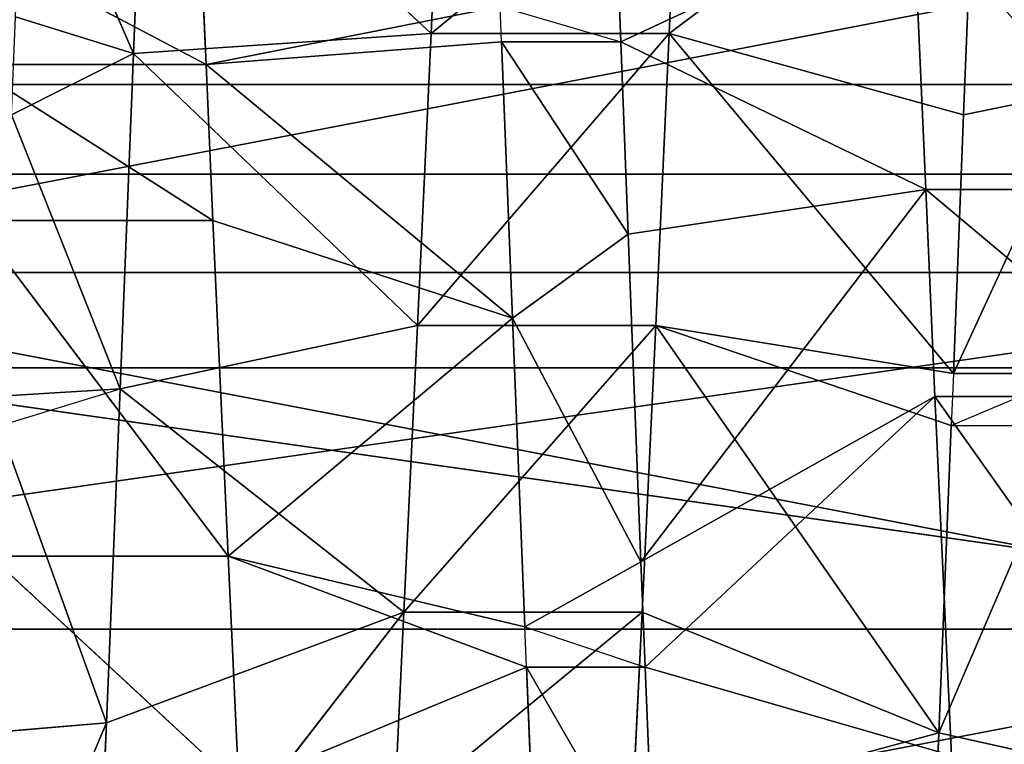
# Model space of a CAD drawing. Extents: x 0 to 4.5, y 0 to 2.5.
# Tile 196 of 256: x 3.1233 to 3.2525, y 1.1397 to 1.2349. Entities that reach past the tile are written whole.
import ezdxf

# ---------------------------------------------------------------- set-up
doc = ezdxf.new("R2010")
doc.units = 0
doc.header["$LTSCALE"] = 2.54
doc.layers.get('0').update_dxf_attribs({"color": 13, "linetype": 'CONTINUOUS'})

# ---------------------------------------------------------------- blocks, each defined once
blk = doc.blocks.new('HACZYK_NA_R_CZNIKI_YUZO_ST')
at = {"color": 0}
for p, q in [((3, 1.18918, 2.19805), (3.5, 1.2854, 2.19934)), ((3, 1.18918, 2.19805), (3.5, 1.2854, 2.19934)), ((3.13821, 1.23043, 0.75038), (3.13967, 1.26803, 0.75033)), ((3.13821, 1.23043, 0.75038), (3.13967, 1.26803, 0.75033)), ((3.17727, 1.23308, 0.81799), (3.13967, 1.26803, 0.75033)), ((3.17727, 1.23308, 0.81799), (3.13967, 1.26803, 0.75033)), ((3.12382, 1.2634, 0.75018), (3.13821, 1.23043, 0.75038)), ((3.12382, 1.2634, 0.75018), (3.13821, 1.23043, 0.75038)), ((3.24881, 1.2634, 0.75018), (3.20852, 1.23308, 0.81799)), ((3.24881, 1.2634, 0.75018), (3.20852, 1.23308, 0.81799)), ((3.24881, 1.2634, 0.75018), (3.24718, 1.22239, 0.75076)), ((3.24881, 1.2634, 0.75018), (3.24718, 1.22239, 0.75076)), ((3.20972, 1.25966, 0.81777), (3.17727, 1.23308, 0.81799)), ((3.17727, 1.23308, 0.81799), (3.17847, 1.25966, 0.81777)), ((3.20972, 1.25966, 0.81777), (3.17727, 1.23308, 0.81799)), ((3.17727, 1.23308, 0.81799), (3.17847, 1.25966, 0.81777)), ((3.20852, 1.23308, 0.81799), (3.20972, 1.25966, 0.81777)), ((3.20852, 1.23308, 0.81799), (3.20972, 1.25966, 0.81777)), ((3.20148, 1.25005, 1.75), (3.20218, 1.23197, 1.74967)), ((3.20148, 1.25005, 1.75), (3.20218, 1.23197, 1.74967)), ((3.20218, 1.23197, 1.74967), (3.24055, 1.24988, 1.68234)), ((3.20218, 1.23197, 1.74967), (3.24055, 1.24988, 1.68234)), ((3.24055, 1.24988, 1.68234), (3.2422, 1.21257, 1.68072)), ((3.24055, 1.24988, 1.68234), (3.2422, 1.21257, 1.68072)), ((3.14773, 1.22899, 1.68183), (3.11572, 1.24591, 1.68232)), ((3.14773, 1.22899, 1.68183), (3.11572, 1.24591, 1.68232)), ((3.14697, 1.24591, 1.68232), (3.14773, 1.22899, 1.68183)), ((3.14697, 1.24591, 1.68232), (3.14773, 1.22899, 1.68183)), ((3.18632, 1.2366, 1.74982), (3.14773, 1.22899, 1.68183)), ((3.18632, 1.2366, 1.74982), (3.14773, 1.22899, 1.68183)), ((3.18651, 1.23197, 1.74967), (3.18632, 1.2366, 1.74982)), ((3.18632, 1.2366, 1.74982), (3.20218, 1.23197, 1.74967)), ((3.1227, 1.23525, 0.75022), (3.13821, 1.23043, 0.75038)), ((3.1227, 1.23525, 0.75022), (3.13821, 1.23043, 0.75038)), ((3.17727, 1.23308, 0.81799), (3.13821, 1.23043, 0.75038)), ((3.17727, 1.23308, 0.81799), (3.13821, 1.23043, 0.75038)), ((3.18651, 1.23197, 1.74967), (3.14773, 1.22899, 1.68183)), ((3.18651, 1.23197, 1.74967), (3.14773, 1.22899, 1.68183)), ((3.20852, 1.23308, 0.81799), (3.1755, 1.19472, 0.82121)), ((3.1755, 1.19472, 0.82121), (3.17727, 1.23308, 0.81799)), ((3.20852, 1.23308, 0.81799), (3.1755, 1.19472, 0.82121)), ((3.1755, 1.19472, 0.82121), (3.17727, 1.23308, 0.81799)), ((3.20852, 1.23308, 0.81799), (3.17727, 1.23308, 0.81799)), ((3.20852, 1.23308, 0.81799), (3.17727, 1.23308, 0.81799)), ((3.18795, 1.19569, 1.74704), (3.18651, 1.23197, 1.74967)), ((3.18651, 1.23197, 1.74967), (3.20218, 1.23197, 1.74967)), ((3.18651, 1.23197, 1.74967), (3.20314, 1.20672, 1.74812)), ((3.18651, 1.23197, 1.74967), (3.20314, 1.20672, 1.74812)), ((3.18795, 1.19569, 1.74704), (3.18651, 1.23197, 1.74967)), ((3.20218, 1.23197, 1.74967), (3.2422, 1.21257, 1.68072)), ((3.20218, 1.23197, 1.74967), (3.2422, 1.21257, 1.68072)), ((3.20218, 1.23197, 1.74967), (3.20314, 1.20672, 1.74812)), ((3.20218, 1.23197, 1.74967), (3.20314, 1.20672, 1.74812)), ((3.20675, 1.19472, 0.82121), (3.20852, 1.23308, 0.81799)), ((3.20675, 1.19472, 0.82121), (3.20852, 1.23308, 0.81799)), ((3.20852, 1.23308, 0.81799), (3.24583, 1.1884, 0.75381)), ((3.24718, 1.22239, 0.75076), (3.20852, 1.23308, 0.81799)), ((3.24718, 1.22239, 0.75076), (3.20852, 1.23308, 0.81799)), ((3.20852, 1.23308, 0.81799), (3.24583, 1.1884, 0.75381)), ((3.12219, 1.22239, 0.75076), (3.13821, 1.23043, 0.75038)), ((3.12219, 1.22239, 0.75076), (3.13821, 1.23043, 0.75038)), ((3.13645, 1.18641, 0.75406), (3.13821, 1.23043, 0.75038)), ((3.13645, 1.18641, 0.75406), (3.13821, 1.23043, 0.75038)), ((3.1755, 1.19472, 0.82121), (3.13821, 1.23043, 0.75038)), ((3.1755, 1.19472, 0.82121), (3.13821, 1.23043, 0.75038)), ((3.14863, 1.20851, 1.68035), (3.11648, 1.22899, 1.68183)), ((3.14863, 1.20851, 1.68035), (3.11648, 1.22899, 1.68183)), ((3.14773, 1.22899, 1.68183), (3.11648, 1.22899, 1.68183)), ((3.14773, 1.22899, 1.68183), (3.11648, 1.22899, 1.68183)), ((3.18795, 1.19569, 1.74704), (3.14773, 1.22899, 1.68183)), ((3.14773, 1.22899, 1.68183), (3.14863, 1.20851, 1.68035)), ((3.18795, 1.19569, 1.74704), (3.14773, 1.22899, 1.68183)), ((3.14773, 1.22899, 1.68183), (3.14863, 1.20851, 1.68035)), ((3, 1.15486, 1.79171), (3.5, 1.22638, 1.79949)), ((3, 1.15486, 1.79171), (3.5, 1.22638, 1.79949)), ((3, 1.22638, 1.79949), (3.5, 1.22638, 1.79949)), ((3, 1.22638, 1.79949), (3.5, 1.22638, 1.79949)), ((3.24583, 1.1884, 0.75381), (3.26302, 1.22562, 0.75059)), ((3.24583, 1.1884, 0.75381), (3.26302, 1.22562, 0.75059)), ((3.24718, 1.22239, 0.75076), (3.26302, 1.22562, 0.75059)), ((3.24718, 1.22239, 0.75076), (3.26302, 1.22562, 0.75059)), ((3.12219, 1.22239, 0.75076), (3.13645, 1.18641, 0.75406)), ((3.12219, 1.22239, 0.75076), (3.13645, 1.18641, 0.75406)), ((3.24718, 1.22239, 0.75076), (3.24583, 1.1884, 0.75381)), ((3.24718, 1.22239, 0.75076), (3.24583, 1.1884, 0.75381)), ((3, 1.2146, 0.30066), (3.5, 1.11874, 0.30911)), ((3, 1.2146, 0.30066), (3.5, 1.11874, 0.30911)), ((3, 1.2146, 0.30066), (3.5, 1.2146, 0.30066)), ((3, 1.2146, 0.30066), (3.5, 1.2146, 0.30066)), ((3.20314, 1.20672, 1.74812), (3.2422, 1.21257, 1.68072)), ((3.20314, 1.20672, 1.74812), (3.2422, 1.21257, 1.68072)), ((3.2422, 1.21257, 1.68072), (3.2048, 1.16369, 1.74249)), ((3.2422, 1.21257, 1.68072), (3.2048, 1.16369, 1.74249)), ((3.27466, 1.1854, 1.67749), (3.2422, 1.21257, 1.68072)), ((3.2422, 1.21257, 1.68072), (3.24341, 1.1854, 1.67749)), ((3.27466, 1.1854, 1.67749), (3.2422, 1.21257, 1.68072)), ((3.27345, 1.21257, 1.68072), (3.2422, 1.21257, 1.68072)), ((3.27345, 1.21257, 1.68072), (3.2422, 1.21257, 1.68072)), ((3.2422, 1.21257, 1.68072), (3.24341, 1.1854, 1.67749)), ((3.15062, 1.16445, 1.67379), (3.11738, 1.20851, 1.68035)), ((3.15062, 1.16445, 1.67379), (3.11738, 1.20851, 1.68035)), ((3.14863, 1.20851, 1.68035), (3.11738, 1.20851, 1.68035)), ((3.14863, 1.20851, 1.68035), (3.11738, 1.20851, 1.68035)), ((3.18795, 1.19569, 1.74704), (3.14863, 1.20851, 1.68035)), ((3.14863, 1.20851, 1.68035), (3.15062, 1.16445, 1.67379)), ((3.18795, 1.19569, 1.74704), (3.14863, 1.20851, 1.68035)), ((3.14863, 1.20851, 1.68035), (3.15062, 1.16445, 1.67379)), ((3.18795, 1.19569, 1.74704), (3.20314, 1.20672, 1.74812)), ((3.18795, 1.19569, 1.74704), (3.20314, 1.20672, 1.74812)), ((3.20314, 1.20672, 1.74812), (3.2048, 1.16369, 1.74249)), ((3.20314, 1.20672, 1.74812), (3.2048, 1.16369, 1.74249)), ((3, 1.20169, 0.70213), (3.5, 1.20169, 0.70213)), ((3, 1.20169, 0.70213), (3.5, 1.20169, 0.70213)), ((3, 1.20169, 0.70213), (3.5, 1.13059, 0.71312)), ((3, 1.20169, 0.70213), (3.5, 1.13059, 0.71312)), ((3.15062, 1.16445, 1.67379), (3.18795, 1.19569, 1.74704)), ((3.15062, 1.16445, 1.67379), (3.18795, 1.19569, 1.74704)), ((3.18959, 1.15514, 1.74092), (3.18795, 1.19569, 1.74704)), ((3.18795, 1.19569, 1.74704), (3.2048, 1.16369, 1.74249)), ((3.18795, 1.19569, 1.74704), (3.2048, 1.16369, 1.74249)), ((3.18959, 1.15514, 1.74092), (3.18795, 1.19569, 1.74704)), ((3.1755, 1.19472, 0.82121), (3.13645, 1.18641, 0.75406)), ((3.1755, 1.19472, 0.82121), (3.13645, 1.18641, 0.75406)), ((3.20675, 1.19472, 0.82121), (3.17371, 1.15708, 0.82776)), ((3.17371, 1.15708, 0.82776), (3.1755, 1.19472, 0.82121)), ((3.20675, 1.19472, 0.82121), (3.17371, 1.15708, 0.82776)), ((3.17371, 1.15708, 0.82776), (3.1755, 1.19472, 0.82121)), ((3.20675, 1.19472, 0.82121), (3.1755, 1.19472, 0.82121)), ((3.20675, 1.19472, 0.82121), (3.1755, 1.19472, 0.82121)), ((3.20496, 1.15708, 0.82776), (3.20675, 1.19472, 0.82121)), ((3.20496, 1.15708, 0.82776), (3.20675, 1.19472, 0.82121)), ((3.20675, 1.19472, 0.82121), (3.24392, 1.14122, 0.76198)), ((3.24583, 1.1884, 0.75381), (3.20675, 1.19472, 0.82121)), ((3.24583, 1.1884, 0.75381), (3.20675, 1.19472, 0.82121)), ((3.24555, 1.18158, 0.7547), (3.20675, 1.19472, 0.82121)), ((3.24555, 1.18158, 0.7547), (3.20675, 1.19472, 0.82121)), ((3.20675, 1.19472, 0.82121), (3.24392, 1.14122, 0.76198)), ((3, 1.18918, 2.19805), (3.5, 1.18918, 2.19805)), ((3, 1.18918, 2.19805), (3.5, 1.18918, 2.19805)), ((3, 1.09358, 2.18703), (3.5, 1.18918, 2.19805)), ((3, 1.09358, 2.18703), (3.5, 1.18918, 2.19805)), ((3.24555, 1.18158, 0.7547), (3.26153, 1.1884, 0.75381)), ((3.24583, 1.1884, 0.75381), (3.24555, 1.18158, 0.7547)), ((3.24583, 1.1884, 0.75381), (3.26153, 1.1884, 0.75381)), ((3.12056, 1.18157, 0.7547), (3.13645, 1.18641, 0.75406)), ((3.12071, 1.18544, 0.75419), (3.13645, 1.18641, 0.75406)), ((3.13465, 1.14253, 0.76169), (3.13645, 1.18641, 0.75406)), ((3.13465, 1.14253, 0.76169), (3.13645, 1.18641, 0.75406)), ((3.17371, 1.15708, 0.82776), (3.13645, 1.18641, 0.75406)), ((3.17371, 1.15708, 0.82776), (3.13645, 1.18641, 0.75406)), ((3.2048, 1.16369, 1.74249), (3.24341, 1.1854, 1.67749)), ((3.2048, 1.16369, 1.74249), (3.24341, 1.1854, 1.67749)), ((3.20535, 1.14987, 1.73987), (3.24341, 1.1854, 1.67749)), ((3.20535, 1.14987, 1.73987), (3.24341, 1.1854, 1.67749)), ((3.27685, 1.13824, 1.66765), (3.24341, 1.1854, 1.67749)), ((3.24341, 1.1854, 1.67749), (3.2456, 1.13824, 1.66765)), ((3.27685, 1.13824, 1.66765), (3.24341, 1.1854, 1.67749)), ((3.27466, 1.1854, 1.67749), (3.24341, 1.1854, 1.67749)), ((3.27466, 1.1854, 1.67749), (3.24341, 1.1854, 1.67749)), ((3.24341, 1.1854, 1.67749), (3.2456, 1.13824, 1.66765)), ((3.12056, 1.18157, 0.7547), (3.13465, 1.14253, 0.76169)), ((3.12056, 1.18157, 0.7547), (3.13465, 1.14253, 0.76169)), ((3.24555, 1.18158, 0.7547), (3.24392, 1.14122, 0.76198)), ((3.24392, 1.14122, 0.76198), (3.26126, 1.18158, 0.7547)), ((3.24392, 1.14122, 0.76198), (3.26126, 1.18158, 0.7547)), ((3.24555, 1.18158, 0.7547), (3.24392, 1.14122, 0.76198)), ((3.24555, 1.18158, 0.7547), (3.26126, 1.18158, 0.7547)), ((3.15204, 1.1342, 1.66654), (3.11937, 1.16445, 1.67379)), ((3.15204, 1.1342, 1.66654), (3.11937, 1.16445, 1.67379)), ((3.15062, 1.16445, 1.67379), (3.11937, 1.16445, 1.67379)), ((3.15062, 1.16445, 1.67379), (3.11937, 1.16445, 1.67379)), ((3.1898, 1.14987, 1.73987), (3.15062, 1.16445, 1.67379)), ((3.15062, 1.16445, 1.67379), (3.15204, 1.1342, 1.66654)), ((3.1898, 1.14987, 1.73987), (3.15062, 1.16445, 1.67379)), ((3.18959, 1.15514, 1.74092), (3.15062, 1.16445, 1.67379)), ((3.18959, 1.15514, 1.74092), (3.15062, 1.16445, 1.67379)), ((3.15062, 1.16445, 1.67379), (3.15204, 1.1342, 1.66654)), ((3.18959, 1.15514, 1.74092), (3.2048, 1.16369, 1.74249)), ((3.18959, 1.15514, 1.74092), (3.2048, 1.16369, 1.74249)), ((3.2048, 1.16369, 1.74249), (3.20535, 1.14987, 1.73987)), ((3.2048, 1.16369, 1.74249), (3.20535, 1.14987, 1.73987)), ((3.17371, 1.15708, 0.82776), (3.13305, 1.10462, 0.7716)), ((3.17371, 1.15708, 0.82776), (3.13305, 1.10462, 0.7716)), ((3.17371, 1.15708, 0.82776), (3.13465, 1.14253, 0.76169)), ((3.17371, 1.15708, 0.82776), (3.13465, 1.14253, 0.76169)), ((3.20496, 1.15708, 0.82776), (3.17241, 1.13024, 0.83458)), ((3.17241, 1.13024, 0.83458), (3.17371, 1.15708, 0.82776)), ((3.20496, 1.15708, 0.82776), (3.17241, 1.13024, 0.83458)), ((3.17241, 1.13024, 0.83458), (3.17371, 1.15708, 0.82776)), ((3.20496, 1.15708, 0.82776), (3.17371, 1.15708, 0.82776)), ((3.20496, 1.15708, 0.82776), (3.17371, 1.15708, 0.82776)), ((3.20366, 1.13024, 0.83458), (3.20496, 1.15708, 0.82776)), ((3.20366, 1.13024, 0.83458), (3.20496, 1.15708, 0.82776)), ((3.24392, 1.14122, 0.76198), (3.20496, 1.15708, 0.82776)), ((3.24392, 1.14122, 0.76198), (3.20496, 1.15708, 0.82776)), ((3, 1.15486, 1.79171), (3.5, 1.15486, 1.79171)), ((3, 1.15486, 1.79171), (3.5, 1.15486, 1.79171)), ((3.1898, 1.14987, 1.73987), (3.18959, 1.15514, 1.74092)), ((3.18959, 1.15514, 1.74092), (3.20535, 1.14987, 1.73987)), ((3.1898, 1.14987, 1.73987), (3.15204, 1.1342, 1.66654)), ((3.1898, 1.14987, 1.73987), (3.15204, 1.1342, 1.66654)), ((3.19122, 1.11523, 1.7315), (3.1898, 1.14987, 1.73987)), ((3.1898, 1.14987, 1.73987), (3.20535, 1.14987, 1.73987)), ((3.1898, 1.14987, 1.73987), (3.20654, 1.12075, 1.73301)), ((3.1898, 1.14987, 1.73987), (3.20654, 1.12075, 1.73301)), ((3.19122, 1.11523, 1.7315), (3.1898, 1.14987, 1.73987)), ((3.20535, 1.14987, 1.73987), (3.2456, 1.13824, 1.66765)), ((3.20535, 1.14987, 1.73987), (3.2456, 1.13824, 1.66765)), ((3.20535, 1.14987, 1.73987), (3.20654, 1.12075, 1.73301)), ((3.20535, 1.14987, 1.73987), (3.20654, 1.12075, 1.73301)), ((3.11729, 1.10159, 0.77253), (3.13465, 1.14253, 0.76169)), ((3.11729, 1.10159, 0.77253), (3.13465, 1.14253, 0.76169)), ((3.11892, 1.14122, 0.76198), (3.13465, 1.14253, 0.76169)), ((3.11892, 1.14122, 0.76198), (3.13465, 1.14253, 0.76169)), ((3.13305, 1.10462, 0.7716), (3.13465, 1.14253, 0.76169)), ((3.13305, 1.10462, 0.7716), (3.13465, 1.14253, 0.76169)), ((3.24392, 1.14122, 0.76198), (3.20366, 1.13024, 0.83458)), ((3.24392, 1.14122, 0.76198), (3.20366, 1.13024, 0.83458)), ((3.24392, 1.14122, 0.76198), (3.24255, 1.10795, 0.7706)), ((3.24392, 1.14122, 0.76198), (3.24255, 1.10795, 0.7706)), ((3.24392, 1.14122, 0.76198), (3.25945, 1.13776, 0.76276)), ((3.24392, 1.14122, 0.76198), (3.25945, 1.13776, 0.76276))]:
    blk.add_line(p, q, dxfattribs=at)
mesh = blk.add_polyface(dxfattribs=at)
corners = [(3.5, 1.2146, 0.30066), (3, 1.2146, 0.30066), (3, 1.31082, 0.30195)]
mesh.append_faces([[corners[k] for k in face] for face in [(0, 1, 2)]], dxfattribs={"color": 0})
mesh = blk.add_polyface(dxfattribs=at)
corners = [(3.5, 1.2146, 0.30066), (3, 1.31082, 0.30195), (3.5, 1.31082, 0.30195)]
mesh.append_faces([[corners[k] for k in face] for face in [(0, 1, 2)]], dxfattribs={"color": 0})
mesh = blk.add_polyface(dxfattribs=at)
corners = [(3.5, 1.22638, 1.79949), (3, 1.22638, 1.79949), (3.5, 1.29831, 1.79787)]
mesh.append_faces([[corners[k] for k in face] for face in [(0, 1, 2)]], dxfattribs={"color": 0})
mesh = blk.add_polyface(dxfattribs=at)
corners = [(3.5, 1.29831, 1.79787), (3, 1.22638, 1.79949), (3, 1.29831, 1.79787)]
mesh.append_faces([[corners[k] for k in face] for face in [(0, 1, 2)]], dxfattribs={"color": 0})
mesh = blk.add_polyface(dxfattribs=at)
corners = [(3.5, 1.2854, 2.19934), (3, 1.2854, 2.19934), (3, 1.18918, 2.19805)]
mesh.append_faces([[corners[k] for k in face] for face in [(0, 1, 2)]], dxfattribs={"color": 0})
mesh = blk.add_polyface(dxfattribs=at)
corners = [(3.5, 1.2854, 2.19934), (3, 1.18918, 2.19805), (3.5, 1.18918, 2.19805)]
mesh.append_faces([[corners[k] for k in face] for face in [(0, 1, 2)]], dxfattribs={"color": 0})
mesh = blk.add_polyface(dxfattribs=at)
corners = [(3.5, 1.27362, 0.70051), (3, 1.27362, 0.70051), (3.5, 1.20169, 0.70213)]
mesh.append_faces([[corners[k] for k in face] for face in [(0, 1, 2)]], dxfattribs={"color": 0})
mesh = blk.add_polyface(dxfattribs=at)
corners = [(3.5, 1.20169, 0.70213), (3, 1.27362, 0.70051), (3, 1.20169, 0.70213)]
mesh.append_faces([[corners[k] for k in face] for face in [(0, 1, 2)]], dxfattribs={"color": 0})
mesh = blk.add_polyface(dxfattribs=at)
corners = [(3.26473, 1.26934, 0.75037), (3.26302, 1.22562, 0.75059), (3.24881, 1.2634, 0.75018)]
mesh.append_faces([[corners[k] for k in face] for face in [(0, 1, 2)]], dxfattribs={"color": 0})
mesh = blk.add_polyface(dxfattribs=at)
corners = [(3.13967, 1.26803, 0.75033), (3.13821, 1.23043, 0.75038), (3.12382, 1.2634, 0.75018)]
mesh.append_faces([[corners[k] for k in face] for face in [(0, 1, 2)]], dxfattribs={"color": 0})
mesh = blk.add_polyface(dxfattribs=at)
corners = [(3.13967, 1.26803, 0.75033), (3.17727, 1.23308, 0.81799), (3.13821, 1.23043, 0.75038)]
mesh.append_faces([[corners[k] for k in face] for face in [(0, 1, 2)]], dxfattribs={"color": 0})
mesh = blk.add_polyface(dxfattribs=at)
corners = [(3.13967, 1.26803, 0.75033), (3.17847, 1.25966, 0.81777), (3.17727, 1.23308, 0.81799)]
mesh.append_faces([[corners[k] for k in face] for face in [(0, 1, 2)]], dxfattribs={"color": 0})
mesh = blk.add_polyface(dxfattribs=at)
corners = [(3.13821, 1.23043, 0.75038), (3.1227, 1.23525, 0.75022), (3.12382, 1.2634, 0.75018)]
mesh.append_faces([[corners[k] for k in face] for face in [(0, 1, 2)]], dxfattribs={"color": 0})
mesh = blk.add_polyface(dxfattribs=at)
corners = [(3.24881, 1.2634, 0.75018), (3.20852, 1.23308, 0.81799), (3.20972, 1.25966, 0.81777)]
mesh.append_faces([[corners[k] for k in face] for face in [(0, 1, 2)]], dxfattribs={"color": 0})
mesh = blk.add_polyface(dxfattribs=at)
corners = [(3.24881, 1.2634, 0.75018), (3.24718, 1.22239, 0.75076), (3.20852, 1.23308, 0.81799)]
mesh.append_faces([[corners[k] for k in face] for face in [(0, 1, 2)]], dxfattribs={"color": 0})
mesh = blk.add_polyface(dxfattribs=at)
corners = [(3.26302, 1.22562, 0.75059), (3.24718, 1.22239, 0.75076), (3.24881, 1.2634, 0.75018)]
mesh.append_faces([[corners[k] for k in face] for face in [(0, 1, 2)]], dxfattribs={"color": 0})
mesh = blk.add_polyface(dxfattribs=at)
corners = [(3.20972, 1.25966, 0.81777), (3.17727, 1.23308, 0.81799), (3.17847, 1.25966, 0.81777)]
mesh.append_faces([[corners[k] for k in face] for face in [(0, 1, 2)]], dxfattribs={"color": 0})
mesh = blk.add_polyface(dxfattribs=at)
corners = [(3.20972, 1.25966, 0.81777), (3.20852, 1.23308, 0.81799), (3.17727, 1.23308, 0.81799)]
mesh.append_faces([[corners[k] for k in face] for face in [(0, 1, 2)]], dxfattribs={"color": 0})
mesh = blk.add_polyface(dxfattribs=at)
corners = [(3.20218, 1.23197, 1.74967), (3.20148, 1.25005, 1.75), (3.18632, 1.2366, 1.74982)]
mesh.append_faces([[corners[k] for k in face] for face in [(0, 1, 2)]], dxfattribs={"color": 0})
mesh = blk.add_polyface(dxfattribs=at)
corners = [(3.20148, 1.25005, 1.75), (3.20218, 1.23197, 1.74967), (3.24055, 1.24988, 1.68234)]
mesh.append_faces([[corners[k] for k in face] for face in [(0, 1, 2)]], dxfattribs={"color": 0})
mesh = blk.add_polyface(dxfattribs=at)
corners = [(3.24055, 1.24988, 1.68234), (3.20218, 1.23197, 1.74967), (3.2422, 1.21257, 1.68072)]
mesh.append_faces([[corners[k] for k in face] for face in [(0, 1, 2)]], dxfattribs={"color": 0})
mesh = blk.add_polyface(dxfattribs=at)
corners = [(3.27345, 1.21257, 1.68072), (3.24055, 1.24988, 1.68234), (3.2422, 1.21257, 1.68072)]
mesh.append_faces([[corners[k] for k in face] for face in [(0, 1, 2)]], dxfattribs={"color": 0})
mesh = blk.add_polyface(dxfattribs=at)
corners = [(3.27345, 1.21257, 1.68072), (3.27179, 1.24988, 1.68234), (3.24055, 1.24988, 1.68234)]
mesh.append_faces([[corners[k] for k in face] for face in [(0, 1, 2)]], dxfattribs={"color": 0})
mesh = blk.add_polyface(dxfattribs=at)
corners = [(3.14773, 1.22899, 1.68183), (3.11572, 1.24591, 1.68232), (3.11648, 1.22899, 1.68183)]
mesh.append_faces([[corners[k] for k in face] for face in [(0, 1, 2)]], dxfattribs={"color": 0})
mesh = blk.add_polyface(dxfattribs=at)
corners = [(3.14773, 1.22899, 1.68183), (3.14697, 1.24591, 1.68232), (3.11572, 1.24591, 1.68232)]
mesh.append_faces([[corners[k] for k in face] for face in [(0, 1, 2)]], dxfattribs={"color": 0})
mesh = blk.add_polyface(dxfattribs=at)
corners = [(3.14697, 1.24591, 1.68232), (3.14773, 1.22899, 1.68183), (3.18632, 1.2366, 1.74982)]
mesh.append_faces([[corners[k] for k in face] for face in [(0, 1, 2)]], dxfattribs={"color": 0})
mesh = blk.add_polyface(dxfattribs=at)
corners = [(3.18632, 1.2366, 1.74982), (3.14773, 1.22899, 1.68183), (3.18651, 1.23197, 1.74967)]
mesh.append_faces([[corners[k] for k in face] for face in [(0, 1, 2)]], dxfattribs={"color": 0})
mesh = blk.add_polyface(dxfattribs=at)
corners = [(3.13821, 1.23043, 0.75038), (3.12219, 1.22239, 0.75076), (3.1227, 1.23525, 0.75022)]
mesh.append_faces([[corners[k] for k in face] for face in [(0, 1, 2)]], dxfattribs={"color": 0})
mesh = blk.add_polyface(dxfattribs=at)
corners = [(3.17727, 1.23308, 0.81799), (3.1755, 1.19472, 0.82121), (3.13821, 1.23043, 0.75038)]
mesh.append_faces([[corners[k] for k in face] for face in [(0, 1, 2)]], dxfattribs={"color": 0})
mesh = blk.add_polyface(dxfattribs=at)
corners = [(3.18651, 1.23197, 1.74967), (3.14773, 1.22899, 1.68183), (3.18795, 1.19569, 1.74704)]
mesh.append_faces([[corners[k] for k in face] for face in [(0, 1, 2)]], dxfattribs={"color": 0})
mesh = blk.add_polyface(dxfattribs=at)
corners = [(3.20852, 1.23308, 0.81799), (3.1755, 1.19472, 0.82121), (3.17727, 1.23308, 0.81799)]
mesh.append_faces([[corners[k] for k in face] for face in [(0, 1, 2)]], dxfattribs={"color": 0})
mesh = blk.add_polyface(dxfattribs=at)
corners = [(3.20852, 1.23308, 0.81799), (3.20675, 1.19472, 0.82121), (3.1755, 1.19472, 0.82121)]
mesh.append_faces([[corners[k] for k in face] for face in [(0, 1, 2)]], dxfattribs={"color": 0})
mesh = blk.add_polyface(dxfattribs=at)
corners = [(3.20314, 1.20672, 1.74812), (3.20218, 1.23197, 1.74967), (3.18651, 1.23197, 1.74967)]
mesh.append_faces([[corners[k] for k in face] for face in [(0, 1, 2)]], dxfattribs={"color": 0})
mesh = blk.add_polyface(dxfattribs=at)
corners = [(3.20314, 1.20672, 1.74812), (3.18651, 1.23197, 1.74967), (3.18795, 1.19569, 1.74704)]
mesh.append_faces([[corners[k] for k in face] for face in [(0, 1, 2)]], dxfattribs={"color": 0})
mesh = blk.add_polyface(dxfattribs=at)
corners = [(3.20218, 1.23197, 1.74967), (3.20314, 1.20672, 1.74812), (3.2422, 1.21257, 1.68072)]
mesh.append_faces([[corners[k] for k in face] for face in [(0, 1, 2)]], dxfattribs={"color": 0})
mesh = blk.add_polyface(dxfattribs=at)
corners = [(3.20852, 1.23308, 0.81799), (3.24583, 1.1884, 0.75381), (3.20675, 1.19472, 0.82121)]
mesh.append_faces([[corners[k] for k in face] for face in [(0, 1, 2)]], dxfattribs={"color": 0})
mesh = blk.add_polyface(dxfattribs=at)
corners = [(3.20852, 1.23308, 0.81799), (3.24718, 1.22239, 0.75076), (3.24583, 1.1884, 0.75381)]
mesh.append_faces([[corners[k] for k in face] for face in [(0, 1, 2)]], dxfattribs={"color": 0})
mesh = blk.add_polyface(dxfattribs=at)
corners = [(3.13821, 1.23043, 0.75038), (3.13645, 1.18641, 0.75406), (3.12219, 1.22239, 0.75076)]
mesh.append_faces([[corners[k] for k in face] for face in [(0, 1, 2)]], dxfattribs={"color": 0})
mesh = blk.add_polyface(dxfattribs=at)
corners = [(3.13821, 1.23043, 0.75038), (3.1755, 1.19472, 0.82121), (3.13645, 1.18641, 0.75406)]
mesh.append_faces([[corners[k] for k in face] for face in [(0, 1, 2)]], dxfattribs={"color": 0})
mesh = blk.add_polyface(dxfattribs=at)
corners = [(3.14863, 1.20851, 1.68035), (3.11648, 1.22899, 1.68183), (3.11738, 1.20851, 1.68035)]
mesh.append_faces([[corners[k] for k in face] for face in [(0, 1, 2)]], dxfattribs={"color": 0})
mesh = blk.add_polyface(dxfattribs=at)
corners = [(3.14863, 1.20851, 1.68035), (3.14773, 1.22899, 1.68183), (3.11648, 1.22899, 1.68183)]
mesh.append_faces([[corners[k] for k in face] for face in [(0, 1, 2)]], dxfattribs={"color": 0})
mesh = blk.add_polyface(dxfattribs=at)
corners = [(3.14773, 1.22899, 1.68183), (3.14863, 1.20851, 1.68035), (3.18795, 1.19569, 1.74704)]
mesh.append_faces([[corners[k] for k in face] for face in [(0, 1, 2)]], dxfattribs={"color": 0})
mesh = blk.add_polyface(dxfattribs=at)
corners = [(3.5, 1.15486, 1.79171), (3, 1.15486, 1.79171), (3.5, 1.22638, 1.79949)]
mesh.append_faces([[corners[k] for k in face] for face in [(0, 1, 2)]], dxfattribs={"color": 0})
mesh = blk.add_polyface(dxfattribs=at)
corners = [(3.5, 1.22638, 1.79949), (3, 1.15486, 1.79171), (3, 1.22638, 1.79949)]
mesh.append_faces([[corners[k] for k in face] for face in [(0, 1, 2)]], dxfattribs={"color": 0})
mesh = blk.add_polyface(dxfattribs=at)
corners = [(3.26302, 1.22562, 0.75059), (3.26153, 1.1884, 0.75381), (3.24583, 1.1884, 0.75381)]
mesh.append_faces([[corners[k] for k in face] for face in [(0, 1, 2)]], dxfattribs={"color": 0})
mesh = blk.add_polyface(dxfattribs=at)
corners = [(3.26302, 1.22562, 0.75059), (3.24583, 1.1884, 0.75381), (3.24718, 1.22239, 0.75076)]
mesh.append_faces([[corners[k] for k in face] for face in [(0, 1, 2)]], dxfattribs={"color": 0})
mesh = blk.add_polyface(dxfattribs=at)
corners = [(3.13645, 1.18641, 0.75406), (3.12071, 1.18544, 0.75419), (3.12219, 1.22239, 0.75076)]
mesh.append_faces([[corners[k] for k in face] for face in [(0, 1, 2)]], dxfattribs={"color": 0})
mesh = blk.add_polyface(dxfattribs=at)
corners = [(3.5, 1.11874, 0.30911), (3, 1.11874, 0.30911), (3, 1.2146, 0.30066)]
mesh.append_faces([[corners[k] for k in face] for face in [(0, 1, 2)]], dxfattribs={"color": 0})
mesh = blk.add_polyface(dxfattribs=at)
corners = [(3.5, 1.11874, 0.30911), (3, 1.2146, 0.30066), (3.5, 1.2146, 0.30066)]
mesh.append_faces([[corners[k] for k in face] for face in [(0, 1, 2)]], dxfattribs={"color": 0})
mesh = blk.add_polyface(dxfattribs=at)
corners = [(3.2422, 1.21257, 1.68072), (3.20314, 1.20672, 1.74812), (3.2048, 1.16369, 1.74249)]
mesh.append_faces([[corners[k] for k in face] for face in [(0, 1, 2)]], dxfattribs={"color": 0})
mesh = blk.add_polyface(dxfattribs=at)
corners = [(3.2422, 1.21257, 1.68072), (3.2048, 1.16369, 1.74249), (3.24341, 1.1854, 1.67749)]
mesh.append_faces([[corners[k] for k in face] for face in [(0, 1, 2)]], dxfattribs={"color": 0})
mesh = blk.add_polyface(dxfattribs=at)
corners = [(3.27466, 1.1854, 1.67749), (3.2422, 1.21257, 1.68072), (3.24341, 1.1854, 1.67749)]
mesh.append_faces([[corners[k] for k in face] for face in [(0, 1, 2)]], dxfattribs={"color": 0})
mesh = blk.add_polyface(dxfattribs=at)
corners = [(3.27466, 1.1854, 1.67749), (3.27345, 1.21257, 1.68072), (3.2422, 1.21257, 1.68072)]
mesh.append_faces([[corners[k] for k in face] for face in [(0, 1, 2)]], dxfattribs={"color": 0})
mesh = blk.add_polyface(dxfattribs=at)
corners = [(3.15062, 1.16445, 1.67379), (3.11738, 1.20851, 1.68035), (3.11937, 1.16445, 1.67379)]
mesh.append_faces([[corners[k] for k in face] for face in [(0, 1, 2)]], dxfattribs={"color": 0})
mesh = blk.add_polyface(dxfattribs=at)
corners = [(3.15062, 1.16445, 1.67379), (3.14863, 1.20851, 1.68035), (3.11738, 1.20851, 1.68035)]
mesh.append_faces([[corners[k] for k in face] for face in [(0, 1, 2)]], dxfattribs={"color": 0})
mesh = blk.add_polyface(dxfattribs=at)
corners = [(3.14863, 1.20851, 1.68035), (3.15062, 1.16445, 1.67379), (3.18795, 1.19569, 1.74704)]
mesh.append_faces([[corners[k] for k in face] for face in [(0, 1, 2)]], dxfattribs={"color": 0})
mesh = blk.add_polyface(dxfattribs=at)
corners = [(3.2048, 1.16369, 1.74249), (3.20314, 1.20672, 1.74812), (3.18795, 1.19569, 1.74704)]
mesh.append_faces([[corners[k] for k in face] for face in [(0, 1, 2)]], dxfattribs={"color": 0})
mesh = blk.add_polyface(dxfattribs=at)
corners = [(3.5, 1.20169, 0.70213), (3, 1.20169, 0.70213), (3.5, 1.13059, 0.71312)]
mesh.append_faces([[corners[k] for k in face] for face in [(0, 1, 2)]], dxfattribs={"color": 0})
mesh = blk.add_polyface(dxfattribs=at)
corners = [(3.5, 1.13059, 0.71312), (3, 1.20169, 0.70213), (3, 1.13059, 0.71312)]
mesh.append_faces([[corners[k] for k in face] for face in [(0, 1, 2)]], dxfattribs={"color": 0})
mesh = blk.add_polyface(dxfattribs=at)
corners = [(3.18795, 1.19569, 1.74704), (3.15062, 1.16445, 1.67379), (3.18959, 1.15514, 1.74092)]
mesh.append_faces([[corners[k] for k in face] for face in [(0, 1, 2)]], dxfattribs={"color": 0})
mesh = blk.add_polyface(dxfattribs=at)
corners = [(3.2048, 1.16369, 1.74249), (3.18795, 1.19569, 1.74704), (3.18959, 1.15514, 1.74092)]
mesh.append_faces([[corners[k] for k in face] for face in [(0, 1, 2)]], dxfattribs={"color": 0})
mesh = blk.add_polyface(dxfattribs=at)
corners = [(3.1755, 1.19472, 0.82121), (3.17371, 1.15708, 0.82776), (3.13645, 1.18641, 0.75406)]
mesh.append_faces([[corners[k] for k in face] for face in [(0, 1, 2)]], dxfattribs={"color": 0})
mesh = blk.add_polyface(dxfattribs=at)
corners = [(3.20675, 1.19472, 0.82121), (3.17371, 1.15708, 0.82776), (3.1755, 1.19472, 0.82121)]
mesh.append_faces([[corners[k] for k in face] for face in [(0, 1, 2)]], dxfattribs={"color": 0})
mesh = blk.add_polyface(dxfattribs=at)
corners = [(3.20675, 1.19472, 0.82121), (3.20496, 1.15708, 0.82776), (3.17371, 1.15708, 0.82776)]
mesh.append_faces([[corners[k] for k in face] for face in [(0, 1, 2)]], dxfattribs={"color": 0})
mesh = blk.add_polyface(dxfattribs=at)
corners = [(3.20675, 1.19472, 0.82121), (3.24392, 1.14122, 0.76198), (3.20496, 1.15708, 0.82776)]
mesh.append_faces([[corners[k] for k in face] for face in [(0, 1, 2)]], dxfattribs={"color": 0})
mesh = blk.add_polyface(dxfattribs=at)
corners = [(3.20675, 1.19472, 0.82121), (3.24583, 1.1884, 0.75381), (3.24555, 1.18158, 0.7547)]
mesh.append_faces([[corners[k] for k in face] for face in [(0, 1, 2)]], dxfattribs={"color": 0})
mesh = blk.add_polyface(dxfattribs=at)
corners = [(3.20675, 1.19472, 0.82121), (3.24555, 1.18158, 0.7547), (3.24392, 1.14122, 0.76198)]
mesh.append_faces([[corners[k] for k in face] for face in [(0, 1, 2)]], dxfattribs={"color": 0})
mesh = blk.add_polyface(dxfattribs=at)
corners = [(3.5, 1.18918, 2.19805), (3, 1.18918, 2.19805), (3, 1.09358, 2.18703)]
mesh.append_faces([[corners[k] for k in face] for face in [(0, 1, 2)]], dxfattribs={"color": 0})
mesh = blk.add_polyface(dxfattribs=at)
corners = [(3.5, 1.18918, 2.19805), (3, 1.09358, 2.18703), (3.5, 1.09358, 2.18703)]
mesh.append_faces([[corners[k] for k in face] for face in [(0, 1, 2)]], dxfattribs={"color": 0})
mesh = blk.add_polyface(dxfattribs=at)
corners = [(3.13645, 1.18641, 0.75406), (3.13465, 1.14253, 0.76169), (3.12056, 1.18157, 0.7547)]
mesh.append_faces([[corners[k] for k in face] for face in [(0, 1, 2)]], dxfattribs={"color": 0})
mesh = blk.add_polyface(dxfattribs=at)
corners = [(3.13645, 1.18641, 0.75406), (3.17371, 1.15708, 0.82776), (3.13465, 1.14253, 0.76169)]
mesh.append_faces([[corners[k] for k in face] for face in [(0, 1, 2)]], dxfattribs={"color": 0})
mesh = blk.add_polyface(dxfattribs=at)
corners = [(3.24341, 1.1854, 1.67749), (3.2048, 1.16369, 1.74249), (3.20535, 1.14987, 1.73987)]
mesh.append_faces([[corners[k] for k in face] for face in [(0, 1, 2)]], dxfattribs={"color": 0})
mesh = blk.add_polyface(dxfattribs=at)
corners = [(3.24341, 1.1854, 1.67749), (3.20535, 1.14987, 1.73987), (3.2456, 1.13824, 1.66765)]
mesh.append_faces([[corners[k] for k in face] for face in [(0, 1, 2)]], dxfattribs={"color": 0})
mesh = blk.add_polyface(dxfattribs=at)
corners = [(3.27685, 1.13824, 1.66765), (3.24341, 1.1854, 1.67749), (3.2456, 1.13824, 1.66765)]
mesh.append_faces([[corners[k] for k in face] for face in [(0, 1, 2)]], dxfattribs={"color": 0})
mesh = blk.add_polyface(dxfattribs=at)
corners = [(3.27685, 1.13824, 1.66765), (3.27466, 1.1854, 1.67749), (3.24341, 1.1854, 1.67749)]
mesh.append_faces([[corners[k] for k in face] for face in [(0, 1, 2)]], dxfattribs={"color": 0})
mesh = blk.add_polyface(dxfattribs=at)
corners = [(3.13465, 1.14253, 0.76169), (3.11892, 1.14122, 0.76198), (3.12056, 1.18157, 0.7547)]
mesh.append_faces([[corners[k] for k in face] for face in [(0, 1, 2)]], dxfattribs={"color": 0})
mesh = blk.add_polyface(dxfattribs=at)
corners = [(3.26126, 1.18158, 0.7547), (3.25945, 1.13776, 0.76276), (3.24392, 1.14122, 0.76198)]
mesh.append_faces([[corners[k] for k in face] for face in [(0, 1, 2)]], dxfattribs={"color": 0})
mesh = blk.add_polyface(dxfattribs=at)
corners = [(3.26126, 1.18158, 0.7547), (3.24392, 1.14122, 0.76198), (3.24555, 1.18158, 0.7547)]
mesh.append_faces([[corners[k] for k in face] for face in [(0, 1, 2)]], dxfattribs={"color": 0})
mesh = blk.add_polyface(dxfattribs=at)
corners = [(3.15204, 1.1342, 1.66654), (3.11937, 1.16445, 1.67379), (3.12079, 1.1342, 1.66654)]
mesh.append_faces([[corners[k] for k in face] for face in [(0, 1, 2)]], dxfattribs={"color": 0})
mesh = blk.add_polyface(dxfattribs=at)
corners = [(3.15204, 1.1342, 1.66654), (3.15062, 1.16445, 1.67379), (3.11937, 1.16445, 1.67379)]
mesh.append_faces([[corners[k] for k in face] for face in [(0, 1, 2)]], dxfattribs={"color": 0})
mesh = blk.add_polyface(dxfattribs=at)
corners = [(3.15062, 1.16445, 1.67379), (3.15204, 1.1342, 1.66654), (3.1898, 1.14987, 1.73987)]
mesh.append_faces([[corners[k] for k in face] for face in [(0, 1, 2)]], dxfattribs={"color": 0})
mesh = blk.add_polyface(dxfattribs=at)
corners = [(3.15062, 1.16445, 1.67379), (3.1898, 1.14987, 1.73987), (3.18959, 1.15514, 1.74092)]
mesh.append_faces([[corners[k] for k in face] for face in [(0, 1, 2)]], dxfattribs={"color": 0})
mesh = blk.add_polyface(dxfattribs=at)
corners = [(3.20535, 1.14987, 1.73987), (3.2048, 1.16369, 1.74249), (3.18959, 1.15514, 1.74092)]
mesh.append_faces([[corners[k] for k in face] for face in [(0, 1, 2)]], dxfattribs={"color": 0})
mesh = blk.add_polyface(dxfattribs=at)
corners = [(3.17371, 1.15708, 0.82776), (3.13305, 1.10462, 0.7716), (3.13465, 1.14253, 0.76169)]
mesh.append_faces([[corners[k] for k in face] for face in [(0, 1, 2)]], dxfattribs={"color": 0})
mesh = blk.add_polyface(dxfattribs=at)
corners = [(3.17371, 1.15708, 0.82776), (3.17241, 1.13024, 0.83458), (3.13305, 1.10462, 0.7716)]
mesh.append_faces([[corners[k] for k in face] for face in [(0, 1, 2)]], dxfattribs={"color": 0})
mesh = blk.add_polyface(dxfattribs=at)
corners = [(3.20496, 1.15708, 0.82776), (3.17241, 1.13024, 0.83458), (3.17371, 1.15708, 0.82776)]
mesh.append_faces([[corners[k] for k in face] for face in [(0, 1, 2)]], dxfattribs={"color": 0})
mesh = blk.add_polyface(dxfattribs=at)
corners = [(3.20496, 1.15708, 0.82776), (3.20366, 1.13024, 0.83458), (3.17241, 1.13024, 0.83458)]
mesh.append_faces([[corners[k] for k in face] for face in [(0, 1, 2)]], dxfattribs={"color": 0})
mesh = blk.add_polyface(dxfattribs=at)
corners = [(3.20496, 1.15708, 0.82776), (3.24392, 1.14122, 0.76198), (3.20366, 1.13024, 0.83458)]
mesh.append_faces([[corners[k] for k in face] for face in [(0, 1, 2)]], dxfattribs={"color": 0})
mesh = blk.add_polyface(dxfattribs=at)
corners = [(3.5, 1.08497, 1.77466), (3, 1.08497, 1.77466), (3.5, 1.15486, 1.79171)]
mesh.append_faces([[corners[k] for k in face] for face in [(0, 1, 2)]], dxfattribs={"color": 0})
mesh = blk.add_polyface(dxfattribs=at)
corners = [(3.5, 1.15486, 1.79171), (3, 1.08497, 1.77466), (3, 1.15486, 1.79171)]
mesh.append_faces([[corners[k] for k in face] for face in [(0, 1, 2)]], dxfattribs={"color": 0})
mesh = blk.add_polyface(dxfattribs=at)
corners = [(3.1898, 1.14987, 1.73987), (3.15204, 1.1342, 1.66654), (3.19122, 1.11523, 1.7315)]
mesh.append_faces([[corners[k] for k in face] for face in [(0, 1, 2)]], dxfattribs={"color": 0})
mesh = blk.add_polyface(dxfattribs=at)
corners = [(3.20654, 1.12075, 1.73301), (3.20535, 1.14987, 1.73987), (3.1898, 1.14987, 1.73987)]
mesh.append_faces([[corners[k] for k in face] for face in [(0, 1, 2)]], dxfattribs={"color": 0})
mesh = blk.add_polyface(dxfattribs=at)
corners = [(3.20654, 1.12075, 1.73301), (3.1898, 1.14987, 1.73987), (3.19122, 1.11523, 1.7315)]
mesh.append_faces([[corners[k] for k in face] for face in [(0, 1, 2)]], dxfattribs={"color": 0})
mesh = blk.add_polyface(dxfattribs=at)
corners = [(3.20535, 1.14987, 1.73987), (3.20654, 1.12075, 1.73301), (3.2456, 1.13824, 1.66765)]
mesh.append_faces([[corners[k] for k in face] for face in [(0, 1, 2)]], dxfattribs={"color": 0})
mesh = blk.add_polyface(dxfattribs=at)
corners = [(3.13465, 1.14253, 0.76169), (3.13305, 1.10462, 0.7716), (3.11729, 1.10159, 0.77253)]
mesh.append_faces([[corners[k] for k in face] for face in [(0, 1, 2)]], dxfattribs={"color": 0})
mesh = blk.add_polyface(dxfattribs=at)
corners = [(3.13465, 1.14253, 0.76169), (3.11729, 1.10159, 0.77253), (3.11892, 1.14122, 0.76198)]
mesh.append_faces([[corners[k] for k in face] for face in [(0, 1, 2)]], dxfattribs={"color": 0})
mesh = blk.add_polyface(dxfattribs=at)
corners = [(3.24392, 1.14122, 0.76198), (3.24255, 1.10795, 0.7706), (3.20366, 1.13024, 0.83458)]
mesh.append_faces([[corners[k] for k in face] for face in [(0, 1, 2)]], dxfattribs={"color": 0})
mesh = blk.add_polyface(dxfattribs=at)
corners = [(3.25945, 1.13776, 0.76276), (3.24255, 1.10795, 0.7706), (3.24392, 1.14122, 0.76198)]
mesh.append_faces([[corners[k] for k in face] for face in [(0, 1, 2)]], dxfattribs={"color": 0})

msp = doc.modelspace()

# ---------------------------------------------------------------- block references
at = {"color": 0}
msp.add_blockref('HACZYK_NA_R_CZNIKI_YUZO_ST', (0, 0), dxfattribs=at)

doc.saveas('drawing.dxf')
